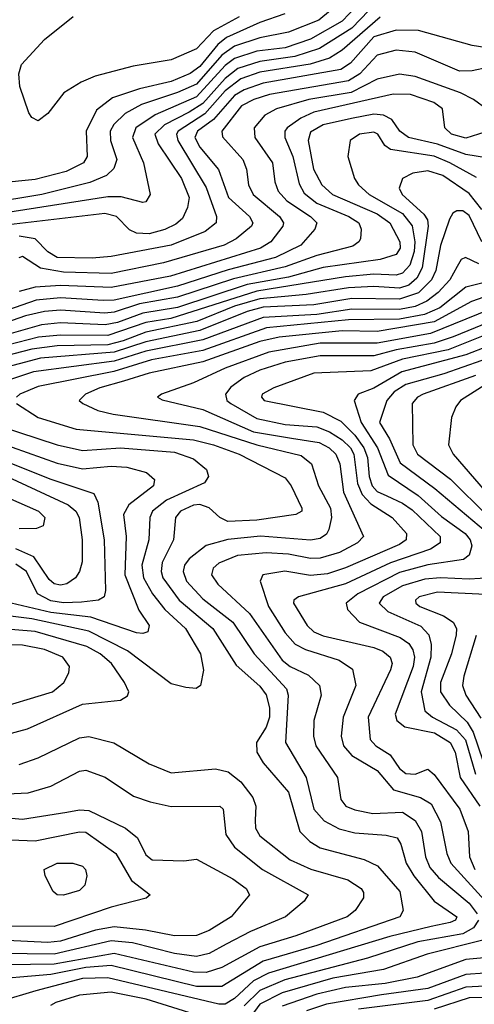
# Model space of a CAD drawing. Extents: x 997026 to 1115308, y 536381 to 619039.
# Tile 174 of 256: x 1023917 to 1025352, y 566609 to 569716. Entities that reach past the tile are written whole.
import ezdxf

# ---------------------------------------------------------------- set-up
doc = ezdxf.new("R2010")
doc.units = 0

msp = doc.modelspace()

# ---------------------------------------------------------------- linework, layer by layer
at = {"layer": '0CON20XD'}
for points in [[(1025045, 569828.8), (1024935, 569711.6), (1024835.1, 569654.9), (1024755, 569627.4), (1024665, 569617.1), (1024595, 569593.8), (1024565, 569571.4), (1024475, 569473.2), (1024343.9, 569416.1), (1024283, 569375), (1024272.3, 569345), (1024307.5, 569265), (1024328.6, 569165), (1024315, 569141.2), (1024305, 569139.2), (1024237.4, 569157.4), (1024195, 569156.9), (1023845, 569102.9)], [(1024934.5, 569775.5), (1024860.7, 569715), (1024765, 569677.1), (1024675, 569659.6), (1024595, 569632.5), (1024555, 569604.2), (1024475, 569512.8), (1024415, 569486.1), (1024301, 569449), (1024249.4, 569420.6), (1024214, 569386), (1024202.3, 569365), (1024203.3, 569335), (1024223.5, 569275), (1024213.5, 569246.5), (1024190.4, 569225), (1024137.6, 569202.4), (1023986.4, 569165), (1023813.6, 569136.4)], [(1025045, 569772.4), (1024965, 569689.7), (1024863, 569625), (1024785, 569599.8), (1024675, 569584.7), (1024605, 569561.9), (1024565, 569531.2), (1024495, 569451.5), (1024451.5, 569425), (1024373.7, 569385), (1024343.7, 569355), (1024353.7, 569325), (1024427.8, 569215), (1024451.5, 569155), (1024446.6, 569123.4), (1024430.8, 569089.2), (1024409.3, 569070.7), (1024375.3, 569054.7), (1024325, 569040.1), (1024285, 569042.8), (1024263.1, 569053.1), (1024222.6, 569095), (1024185, 569105.1), (1023881.2, 569068.8)], [(1024753.6, 569735), (1024675, 569707.7), (1024569.7, 569660.3), (1024542.2, 569637.8), (1024485, 569569), (1024455, 569547), (1024395, 569521.2), (1024295, 569498.2), (1024209.9, 569470.1), (1024158.9, 569431.1), (1024126, 569365), (1024130, 569285), (1024117.8, 569265), (1024062.9, 569237.1), (1023965, 569212.1), (1023735, 569189.1)], [(1024609.5, 569725), (1024528.8, 569681.2), (1024475, 569624.8), (1024395, 569590), (1024275, 569570), (1024155, 569538.2), (1024110.8, 569519.2), (1024055.6, 569485), (1024005, 569420), (1023975, 569397.5), (1023955, 569407.5), (1023945, 569422.5), (1023916.7, 569505), (1023913.6, 569545), (1023922.2, 569575), (1023995, 569653.8), (1024085, 569726)], [(1025055, 569724.3), (1024935, 569620.1), (1024895, 569595.1), (1024834, 569576), (1024675, 569550.4), (1024615, 569529.4), (1024565, 569492.1), (1024501, 569419), (1024416.7, 569365), (1024411.5, 569355), (1024415.4, 569335), (1024505, 569186.5), (1024538.2, 569095), (1024537.2, 569075), (1024501.7, 569048.3), (1024395, 569005.1), (1024205, 568969.4), (1024145.7, 568964.3), (1024035, 568966.2), (1024005, 568984.2), (1023965, 569024.8), (1023915, 569033.2)], [(1025405, 569625.5), (1025345.2, 569635.2), (1025175, 569682.6), (1025105, 569683.7), (1025035, 569662.1), (1024961.1, 569578.9), (1024930.7, 569559.3), (1024685, 569516), (1024624.9, 569495.1), (1024595, 569477.6), (1024528.4, 569401.6), (1024477.5, 569365), (1024469.5, 569345), (1024485, 569313.7), (1024543.8, 569243.8), (1024575.9, 569155), (1024642.3, 569095), (1024652.6, 569075), (1024648.6, 569065), (1024600, 569025), (1024562.5, 569005), (1024371.1, 568948.9), (1024205, 568915.4), (1024055, 568919.1), (1023982.1, 568932.1), (1023925, 568969.1), (1023913.6, 568965)], [(1025394.6, 569565.4), (1025344.7, 569554.7), (1025305, 569554), (1025165, 569613.5), (1025105, 569620.2), (1025045, 569604.4), (1024989.8, 569545), (1024955, 569523.1), (1024705, 569480.1), (1024655.9, 569465), (1024616.6, 569445), (1024555.2, 569365), (1024556.3, 569346.3), (1024620.5, 569275), (1024632.5, 569245), (1024639.3, 569195), (1024653.9, 569165), (1024737.1, 569095), (1024749.3, 569075), (1024747.3, 569065), (1024709.5, 569015), (1024677.2, 568995), (1024392.9, 568907.1), (1024205, 568870.9), (1024045, 568878), (1023965, 568872.4), (1023915, 568858.7)], [(1025392.7, 569432.7), (1025348.8, 569465), (1025307.7, 569485), (1025165, 569537.2), (1025115, 569544.2), (1025045, 569528.8), (1024963, 569487), (1024829.1, 569465), (1024727.3, 569435), (1024690.4, 569415), (1024656.3, 569375), (1024658.8, 569345), (1024714.3, 569265), (1024721.9, 569205), (1024732.2, 569175), (1024760, 569145), (1024834.8, 569095), (1024854.7, 569075), (1024848.2, 569055), (1024804.3, 569005), (1024723.6, 568966.3), (1024575, 568926.8), (1024415, 568874.9), (1024215, 568831.6), (1024179.8, 568830.2), (1024045, 568838.9), (1023968.9, 568831.1), (1023807.3, 568775)], [(1025385, 569361.5), (1025325, 569342.6), (1025280, 569355), (1025259.1, 569375), (1025250.9, 569435), (1025223.6, 569455), (1025149.8, 569479.8), (1025095, 569481.3), (1024845.4, 569425), (1024804.1, 569405.9), (1024761.4, 569375), (1024753.9, 569365), (1024753.1, 569345), (1024779.1, 569285), (1024798.5, 569198.5), (1024815, 569168.4), (1024855, 569137.2), (1024955.9, 569095), (1024986.9, 569075), (1024994.1, 569055), (1024992.1, 569025), (1024987.5, 569015), (1024968.1, 569001.9), (1024855, 568972.5), (1024755, 568936.4), (1024591.1, 568898.9), (1024415, 568841.1), (1024295, 568819.8), (1024215, 568793.8), (1024185, 568790.6), (1024045, 568799.3), (1023994.9, 568795.1), (1023935, 568782.3), (1023825.8, 568744.2)], [(1025390.6, 569280.6), (1025325, 569290.5), (1025235, 569323.6), (1025144, 569345), (1025117, 569365), (1025091.6, 569401.6), (1025065.1, 569415.1), (1025035, 569418.6), (1024964.4, 569405), (1024875, 569384.9), (1024835, 569361.2), (1024827.4, 569335), (1024844.5, 569245), (1024870.4, 569195), (1024903.7, 569165), (1025045, 569103.7), (1025084.8, 569075), (1025116.5, 569015), (1025117.5, 568995), (1025105, 568975.8), (1025055, 568959.7), (1024875, 568934.3), (1024765, 568904.1), (1024635, 568880.6), (1024415, 568808.6), (1024305, 568790), (1024225, 568760.9), (1024186.3, 568753.7), (1024045, 568759.3), (1023985, 568753.7), (1023845, 568713.1)], [(1025358.5, 569218.5), (1025274.6, 569264.6), (1025225, 569285.7), (1025087, 569307), (1025069.4, 569319.4), (1025046.8, 569355), (1025035, 569361.9), (1024989.2, 569355), (1024959.4, 569335), (1024952.2, 569285), (1024973.8, 569215), (1024986.2, 569195), (1025019.4, 569165), (1025125.1, 569105.1), (1025156, 569066), (1025163.9, 569015), (1025162.1, 568985), (1025147.8, 568942.2), (1025125, 568916.3), (1025105, 568910.6), (1025035, 568913.1), (1024945.3, 568905.3), (1024665, 568860), (1024393.9, 568773.8), (1024315, 568761), (1024195, 568719.5), (1024045, 568720.6), (1023975.9, 568714.1), (1023845, 568680.5)], [(1025375, 569117), (1025335, 569167.5), (1025252.1, 569225), (1025205, 569239.3), (1025157.8, 569232.2), (1025125.2, 569214.8), (1025114.7, 569185), (1025124.3, 569165), (1025192.7, 569102.7), (1025203.7, 569085), (1025206.5, 569065), (1025186.9, 568933.1), (1025169.8, 568900.2), (1025145, 568878.7), (1025115, 568869.1), (1025035, 568874), (1024955, 568870.4), (1024821.3, 568848.7), (1024675, 568835.2), (1024595, 568812.2), (1024475.7, 568764.3), (1024315, 568730), (1024243.1, 568703.1), (1024195, 568690.4), (1024035, 568687), (1023955, 568676.7), (1023845, 568648.7)], [(1025375.5, 569015.5), (1025335, 569097.9), (1025315, 569113.3), (1025296.5, 569113.5), (1025284, 569106), (1025273, 569087), (1025245, 569003.3), (1025229.7, 568925), (1025216.2, 568895), (1025175, 568854.9), (1025115.2, 568834.8), (1024965, 568836.6), (1024845, 568817), (1024685, 568808.8), (1024634.3, 568795), (1024485, 568735.7), (1024315, 568699.9), (1024215, 568666.8), (1023982.2, 568647.8), (1023795, 568599.1)], [(1025365.7, 568945.7), (1025323.6, 568966.4), (1025310.4, 568959.6), (1025297.2, 568937.2), (1025273.9, 568895), (1025237.9, 568855), (1025201.9, 568828.1), (1025165, 568811.6), (1025115, 568801.8), (1024965, 568802.7), (1024855, 568786.4), (1024685, 568776.9), (1024495, 568706.2), (1024315, 568670.4), (1024215, 568638.9), (1023960, 568605), (1023868.4, 568575)], [(1025525, 568890.9), (1025343.1, 568826.9), (1025225, 568762.4), (1025045, 568732.6), (1024934.9, 568734.9), (1024735.4, 568714.6), (1024675, 568700.4), (1024495, 568636.5), (1024325, 568600.6), (1024244.2, 568575.8), (1024170, 568555), (1024124.5, 568535), (1024104.4, 568515), (1024115.5, 568505), (1024163, 568483), (1024211.4, 568471.4), (1024485, 568432.2), (1024665, 568374.7), (1024805, 568341.2), (1024837.9, 568315), (1024860, 568245), (1024897.4, 568175), (1024901.2, 568145), (1024892.8, 568107.2), (1024885, 568092.8), (1024865, 568079.1), (1024835, 568073.8), (1024676.7, 568086.7), (1024573.9, 568076.1), (1024505, 568057), (1024451.1, 568015), (1024437.3, 567995), (1024432.4, 567975), (1024442.9, 567945), (1024495, 567888.4), (1024589, 567815), (1024656.8, 567715), (1024758.9, 567605), (1024764.4, 567584.4), (1024755.2, 567435), (1024820.8, 567325), (1024845, 567224.7), (1024878, 567188), (1024925, 567162.8), (1024975, 567150.4), (1025073.3, 567143.3), (1025107.8, 567135), (1025120, 567115), (1025136.6, 567055), (1025161.2, 567015), (1025224.9, 566934.9), (1025296.7, 566885), (1025292.7, 566875), (1025275, 566867.6), (1025215.5, 566854.5), (1025085, 566823.4), (1024702, 566708), (1024655, 566683.5), (1024595, 566627.3), (1024565, 566609.4), (1024545, 566609.6), (1024195, 566693.2), (1024115, 566690.4), (1023967.9, 566652.1), (1023855, 566618.3)], [(1025435, 568899.1), (1025325, 568872.3), (1025242.7, 568807.3), (1025193.9, 568786.1), (1025115, 568771.5), (1024955, 568769), (1024696, 568744), (1024495, 568672.5), (1024332.9, 568642.9), (1024213.8, 568606.2), (1023975, 568559.1), (1023917.5, 568535), (1023906.1, 568525)], [(1025475, 568832.5), (1025213.6, 568726.4), (1025045, 568695.7), (1024865, 568695.6), (1024703, 568667), (1024565, 568616.4), (1024465, 568570), (1024363.8, 568535), (1024352, 568525), (1024366.4, 568516.4), (1024495, 568486.1), (1024655, 568415.3), (1024774.5, 568395.6), (1024861.6, 568381.6), (1024893.8, 568365), (1024914.4, 568345), (1024926.8, 568315), (1024938.3, 568225), (1025002.3, 568085), (1024982.5, 568065), (1024926, 568035), (1024865, 568016.8), (1024835, 568015.7), (1024765, 568029.3), (1024695, 568034.1), (1024604.2, 568025.8), (1024545, 568001.7), (1024527.6, 567985), (1024522.6, 567965), (1024541.6, 567935), (1024642.4, 567842.4), (1024745, 567694.8), (1024770.9, 567675), (1024827.8, 567647.8), (1024863.4, 567615), (1024868.1, 567585), (1024845.2, 567504.8), (1024844.3, 567455), (1024851.3, 567425), (1024919.7, 567325), (1024930, 567255), (1024946.4, 567235), (1024975, 567222.9), (1025031.6, 567211.6), (1025125, 567215.5), (1025165, 567188.9), (1025184.5, 567155), (1025197.1, 567075), (1025211.4, 567041.4), (1025238.9, 567008.9), (1025335, 566928.4), (1025361, 566895)], [(1025575, 568833.9), (1025284.8, 568715.2), (1025225, 568695.6), (1025105, 568674.2), (1025035, 568655.3), (1024865.3, 568655.3), (1024755, 568635.9), (1024675, 568610.3), (1024625, 568587), (1024583.3, 568556.7), (1024565.9, 568535), (1024570.8, 568515), (1024582.6, 568505), (1024665, 568457.4), (1024755, 568439.4), (1024855, 568431), (1024895, 568415.9), (1024935, 568391), (1024961, 568365), (1024971.3, 568345), (1024983, 568253), (1024997.6, 568217.6), (1025025, 568188.3), (1025092.4, 568145), (1025137.4, 568095), (1025136.5, 568075), (1025115, 568060.3), (1024945, 567986.2), (1024887.9, 567967.9), (1024835, 567961.9), (1024753.6, 567976.4), (1024684.3, 567965), (1024675.5, 567945), (1024702.5, 567865), (1024755, 567781.1), (1024785.9, 567745.9), (1024818.8, 567728.8), (1024925.5, 567695.5), (1024967, 567667), (1024977.3, 567615), (1024937.2, 567515), (1024931.3, 567455), (1024939, 567425), (1024965, 567394.3), (1025045, 567347.5), (1025096.2, 567286.2), (1025182.3, 567262.3), (1025215, 567241.9), (1025244.4, 567185), (1025264.8, 567085), (1025277.1, 567055), (1025405.1, 566915.1)], [(1025594.8, 568805), (1025269.5, 568675), (1025125, 568644.7), (1025025, 568608.6), (1024845, 568600.7), (1024718.6, 568555), (1024681.8, 568535), (1024679.5, 568525), (1024688.6, 568515), (1024875, 568478), (1024929.9, 568449.9), (1024975, 568405.1), (1025003.3, 568365), (1025014.1, 568335), (1025020.2, 568275), (1025029.5, 568245), (1025045, 568227.5), (1025075, 568214.1), (1025125, 568191.1), (1025155, 568169.4), (1025243.8, 568085), (1025243.5, 568065), (1025213.2, 568045), (1025087.3, 568002.7), (1024945, 567936.5), (1024797.1, 567895), (1024781.8, 567885), (1024780.4, 567875), (1024823.8, 567805), (1024845, 567784.8), (1024875, 567772.1), (1025035, 567734.8), (1025063.4, 567723.5), (1025085.9, 567705), (1025091.9, 567685), (1025087.1, 567665), (1025016.7, 567515), (1025022.7, 567445), (1025041.1, 567425), (1025086.1, 567396.1), (1025115, 567353.3), (1025135, 567337.2), (1025164.7, 567335.3), (1025205, 567350.8), (1025225, 567334.6), (1025305.6, 567225), (1025332.3, 567155), (1025336.5, 567075), (1025353.8, 567035)], [(1025395, 568686.4), (1025325, 568659.2), (1025122.5, 568605), (1025035, 568553.8), (1024985.5, 568535), (1024972.5, 568515), (1024994.9, 568445), (1025045.8, 568365), (1025079.3, 568279.3), (1025174.6, 568214.6), (1025248.3, 568148.3), (1025322.6, 568095), (1025338.9, 568075), (1025343.8, 568056.2), (1025335, 568026.5), (1025317.1, 568012.9), (1025205, 567996), (1025115, 567971.6), (1024984.3, 567905), (1024947.2, 567875), (1024951.5, 567855), (1024988.8, 567815), (1025117.1, 567767.1), (1025145, 567747.3), (1025158.1, 567728.1), (1025162.7, 567705), (1025158.4, 567675), (1025102.2, 567525), (1025107.4, 567505), (1025132.7, 567485), (1025225.7, 567465.7), (1025275.2, 567435), (1025291.4, 567405), (1025306.7, 567325), (1025369, 567235)], [(1025375, 568641.3), (1025255, 568598.7), (1025135.1, 568564.9), (1025098.3, 568541.7), (1025075.5, 568515), (1025052.3, 568445), (1025083.7, 568393.7), (1025117.4, 568317.4), (1025226.6, 568236.6), (1025406.5, 568085)], [(1025483.4, 568626.6), (1025308.4, 568515), (1025293.1, 568495), (1025279.4, 568460.6), (1025269.7, 568375), (1025284.7, 568345), (1025419.5, 568189.5)], [(1025355, 568593.4), (1025190, 568535), (1025171.8, 568525), (1025155.9, 568505), (1025157.5, 568375), (1025172.3, 568345), (1025276.7, 568266.7), (1025395, 568148.8)], [(1023906.2, 568505), (1023975, 568461.2), (1024095, 568424.5), (1024465, 568390.8), (1024528.5, 568375), (1024609.2, 568345), (1024755, 568270.4), (1024773.5, 568245), (1024806.7, 568175), (1024807.5, 568165), (1024788.8, 568155), (1024665, 568137.1), (1024573.3, 568133.3), (1024547.9, 568145), (1024515, 568176.2), (1024485, 568186.9), (1024465, 568184.3), (1024424.7, 568165), (1024408.4, 568145), (1024402, 568075), (1024366.6, 568003.4), (1024363.6, 567975), (1024368.3, 567955), (1024420.2, 567885), (1024526.5, 567795), (1024599.7, 567679.7), (1024675, 567612.9), (1024695, 567586.1), (1024705.1, 567545.1), (1024705.4, 567515), (1024695, 567483.4), (1024664.2, 567435), (1024664.7, 567405), (1024685, 567370.8), (1024765, 567278.5), (1024801.1, 567155), (1024832.6, 567122.6), (1024865, 567102.6), (1025004.2, 567065.8), (1025046.2, 567046.2), (1025116.8, 566965), (1025126.8, 566905), (1025116.4, 566885), (1024854.8, 566794.8), (1024685, 566745.3), (1024555, 566665.7), (1024475, 566665.1), (1024205, 566731.8), (1024125, 566725.5), (1024015, 566703.5), (1023794, 566684)], [(1023850.4, 568435), (1024035, 568374.3), (1024115, 568357.3), (1024235, 568364.9), (1024405, 568351.6), (1024465, 568330.8), (1024506.4, 568296.4), (1024512.2, 568275), (1024500, 568255), (1024380.4, 568199.6), (1024336.3, 568165), (1024327.9, 568145), (1024324.4, 568075), (1024301.7, 567995), (1024307.3, 567955), (1024335.8, 567905), (1024374.7, 567854.7), (1024440.2, 567795), (1024487.7, 567715), (1024496.7, 567663.3), (1024487.5, 567615), (1024474.2, 567605.8), (1024441.4, 567608.6), (1024395, 567620.4), (1024257.3, 567725), (1024135, 567787), (1023955, 567825.3), (1023845, 567839.4)], [(1023845, 568383.9), (1024035, 568316.6), (1024115, 568299.4), (1024205, 568307), (1024255, 568304.4), (1024317.4, 568287.4), (1024342.1, 568265), (1024338.7, 568245), (1024261.4, 568185), (1024244.8, 568155), (1024253, 568085), (1024248.5, 567965), (1024292.5, 567852.5), (1024325.3, 567805), (1024321.4, 567785), (1024305, 567779.3), (1024285, 567781.9), (1024141.4, 567831.4), (1024015, 567845.9), (1023890, 567875)], [(1023865, 568326.8), (1024015, 568266.8), (1024150.7, 568220.8), (1024163.7, 568193.7), (1024182.8, 568075), (1024188, 567915), (1024183.3, 567895), (1024165.2, 567884.8), (1024111.4, 567878.6), (1024055, 567876.6), (1024015, 567882.3), (1023973, 567905), (1023937.9, 567975), (1023905, 567998.2)], [(1023835, 568293.9), (1024069.7, 568185), (1024093.8, 568165), (1024104, 568145), (1024114, 568075), (1024113.5, 568005), (1024105.7, 567975), (1024092.5, 567955), (1024065, 567936), (1024045, 567931.4), (1024025, 567936.6), (1024009.5, 567949.5), (1023960.9, 568020.9), (1023905, 568046.1)], [(1023878.6, 568208.6), (1023976.2, 568165), (1023995.5, 568145), (1023990.6, 568119.4), (1023969.5, 568110.5), (1023915, 568109.2)], [(1025405.3, 567954.7), (1025335, 567950.6), (1025244.7, 567955.3), (1025195, 567951.1), (1025125, 567929.9), (1025063.8, 567895), (1025051.2, 567875), (1025078.7, 567848.7), (1025182.4, 567802.4), (1025208.3, 567775), (1025215.8, 567745), (1025214.3, 567705), (1025183.5, 567595), (1025195.5, 567535.5), (1025219.2, 567515), (1025294.9, 567474.9), (1025323.8, 567443.8), (1025355.4, 567335.4)], [(1025388, 567902), (1025235, 567910), (1025177.7, 567895), (1025166.1, 567885), (1025167.3, 567875), (1025179.3, 567865), (1025254.6, 567834.6), (1025285.2, 567815.2), (1025295.6, 567795.6), (1025294.8, 567775), (1025279.8, 567715), (1025245.2, 567625), (1025244.5, 567595), (1025272.8, 567552.8), (1025329.2, 567499.2), (1025348.1, 567468.1), (1025378.2, 567378.2)], [(1023835, 567450.2), (1023941.7, 567478.3), (1024115, 567556.2), (1024235, 567568.5), (1024257.1, 567582.9), (1024261.1, 567595), (1024247.7, 567625), (1024206.4, 567685), (1024170.8, 567715), (1024128.8, 567738.8), (1023965, 567785.3), (1023836.5, 567796.5)], [(1025357.3, 567772.7), (1025318.8, 567645), (1025314.8, 567615), (1025324.5, 567584.5), (1025371.8, 567511.8)], [(1023825, 567536.2), (1024020, 567595), (1024056, 567625), (1024071.3, 567655), (1024074, 567675), (1024053.1, 567705), (1023995, 567729.3), (1023925, 567742.2), (1023815, 567745.5)], [(1023915, 567366.3), (1023975, 567386.8), (1024105, 567450), (1024135, 567454.7), (1024213.9, 567433.9), (1024325, 567368.5), (1024395, 567340), (1024535, 567352.5), (1024575, 567343.1), (1024615, 567311.6), (1024652.2, 567262.2), (1024662.2, 567235), (1024659.9, 567190.1), (1024660.8, 567165), (1024675, 567141.1), (1024770, 567065), (1024835.9, 567035.9), (1024952, 567002), (1024994.7, 566975), (1025002.3, 566962.3), (1025002.2, 566945), (1024975.4, 566905), (1024950.8, 566885), (1024788.8, 566825), (1024675, 566790.3), (1024555, 566725.2), (1024505, 566709.7), (1024465, 566710.9), (1024215, 566769.8), (1024025, 566736), (1023876.4, 566733.6)], [(1023765, 567268.4), (1023943.6, 567276.4), (1024015, 567298.1), (1024105, 567344.7), (1024125, 567348.6), (1024186.1, 567326.1), (1024276, 567266), (1024328.1, 567248.1), (1024395, 567233.8), (1024548.8, 567235), (1024558.9, 567225), (1024567.5, 567145), (1024595.1, 567105.1), (1024682.8, 567035), (1024827.1, 566955), (1024814.4, 566935), (1024755.6, 566885), (1024645, 566839), (1024568.6, 566798.6), (1024515, 566769.2), (1024475, 566760.1), (1024405, 566769.4), (1024273.2, 566803.2), (1024205, 566809.5), (1024025, 566767.5), (1023685, 566771.9)], [(1023765, 567208), (1023925, 567193.7), (1024065.7, 567215.7), (1024105, 567222.8), (1024135, 567220.7), (1024250.5, 567165), (1024288.5, 567135), (1024315, 567081.4), (1024335, 567065.6), (1024435, 567061.5), (1024475, 567066.9), (1024589.1, 567005), (1024631.2, 566975), (1024642.1, 566955), (1024583.8, 566885), (1024515, 566842.3), (1024475, 566826), (1024405, 566824.8), (1024313.7, 566843.7), (1024215, 566853.5), (1024156.4, 566843.6), (1024045, 566808.7), (1024005, 566804.5), (1023747.2, 566817.2)], [(1023888.2, 567128.1), (1023965, 567125.2), (1024105, 567153.7), (1024125, 567152), (1024220.5, 567085), (1024269.5, 566999.5), (1024328, 566955), (1024316.2, 566943.8), (1024205, 566915.6), (1024025, 566855.1), (1023765, 566856.1)], [(1024055, 566953.9), (1024035, 566954.6), (1024021.9, 566965), (1023996.9, 567015), (1023994.2, 567035), (1024035, 567054.6), (1024084.5, 567054.5), (1024115, 567045.6), (1024124.2, 567035), (1024128.1, 567015), (1024122.5, 566985), (1024105, 566968.1), (1024055, 566953.9)], [(1025364.9, 566875), (1025349.4, 566850.6), (1025315, 566831.5), (1025173.8, 566806.2), (1025015, 566755.1), (1024753.2, 566686.8), (1024675, 566653.2), (1024625.2, 566604.8)], [(1025378.8, 566811.2), (1025203, 566767), (1025065, 566719.2), (1024905, 566691.6), (1024745.1, 566644.9), (1024675, 566609.6), (1024609.4, 566520.6)], [(1025535, 566769.5), (1025325, 566750.2), (1025171.1, 566695), (1025070.6, 566675), (1024945, 566661.8), (1024855, 566640.7), (1024745, 566603.4)], [(1025505, 566716), (1025325, 566703.6), (1025205, 566659), (1025059, 566639), (1024885, 566610.1), (1024821.6, 566588.4)], [(1024555, 566550.6), (1024315.4, 566625), (1024205, 566647.3), (1024105, 566638.1), (1024030.8, 566615), (1024014, 566605)], [(1025525, 566673.8), (1025325, 566663.5), (1025205, 566621.1), (1024985.8, 566594.2)], [(1025547.5, 566632.5), (1025335, 566629.8), (1025225, 566594)]]:
    msp.add_lwpolyline(points, dxfattribs=at)

doc.saveas('drawing.dxf')
